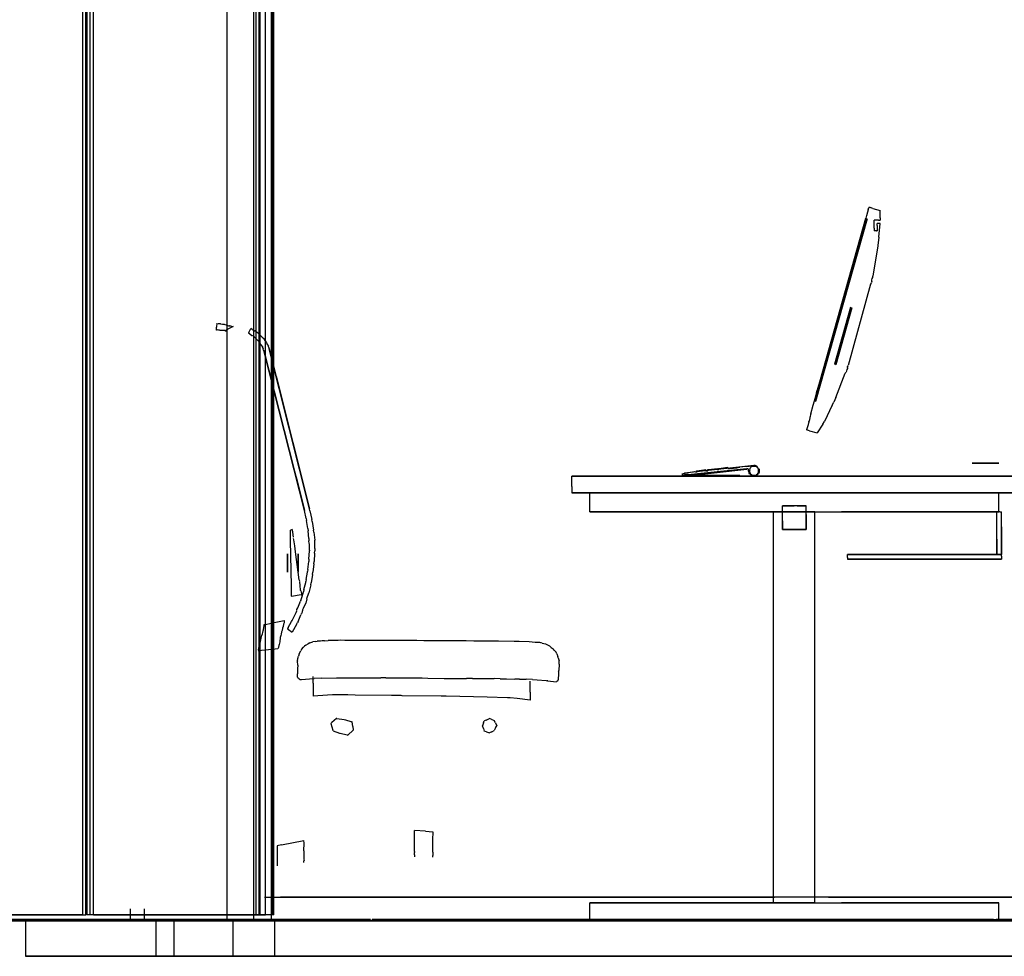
# Model space of a CAD drawing. Header units: millimetres. Extents: x -9985 to 240895, y -184894 to 39395.
# Tile 37 of 164: x 1508 to 3170, y -73295 to -71715. Entities that reach past the tile are written whole.
import ezdxf

# ---------------------------------------------------------------- set-up
doc = ezdxf.new("R2010")
doc.units = ezdxf.units.MM
for name, color, linetype in [('S-TAGLIO-ARR', 9, 'Continuous'), ('S-TAGLIO-PAV', 33, 'Continuous'), ('S-VISTA', 8, 'Continuous'), ('S-VISTA-ARREDI', 9, 'Continuous')]:
    doc.layers.add(name, color=color, linetype=linetype)

msp = doc.modelspace()

# ---------------------------------------------------------------- hatches: boundary and pattern name
at = {"layer": 'S-TAGLIO-PAV'}
for points in [[(2100, -73235), (1756, -73235), (1318, -73235), (900, -73235), (900, -73233), (1800, -73233), (2100, -73233), (2100, -73235)], [(3304, -73235), (2104, -73235), (2104, -73233), (2202, -73233), (3304, -73233), (3304, -73235)]]:
    msp.add_hatch(color=33, dxfattribs=at).paths.add_polyline_path(points)

# ---------------------------------------------------------------- linework, layer by layer
at = {"layer": 'S-TAGLIO-ARR'}
for p, q in [((2939.873, -72035.946), (2941, -72032)), ((2942.436, -72032), (2941, -72032)), ((2942.436, -72032), (2943, -72032)), ((2947.791, -72033.409), (2943, -72032)), ((2947.791, -72033.409), (2960, -72037)), ((2877.11, -72258.269), (2936, -72050)), ((2937.127, -72045.491), (2936, -72050)), ((2937.132, -72045.474), (2937.704, -72044.888)), ((2939.873, -72035.946), (2937.691, -72043.8)), ((2937.691, -72043.8), (2937.697, -72044.342)), ((2937.697, -72044.342), (2937.704, -72044.888)), ((2960, -72049.156), (2960, -72037)), ((2960, -72049.156), (2960, -72053)), ((2950, -72066.41), (2950, -72053)), ((2957.45, -72053), (2950, -72053)), ((2950, -72066.41), (2950, -72071)), ((2955, -72062.06), (2955, -72059)), ((2958.725, -72059), (2955, -72059)), ((2955, -72062.06), (2955, -72071)), ((2957.45, -72053), (2960, -72053)), ((2957.513, -72082.002), (2960, -72059)), ((2960, -72059), (2958.725, -72059)), ((2953.725, -72071), (2950, -72071)), ((2953.725, -72071), (2955, -72071)), ((2957.513, -72082.002), (2956, -72096)), ((2956, -72096.398), (2947.88, -72147.424)), ((2946.465, -72151.347), (2947.633, -72149.989)), ((2947.667, -72149.703), (2947.88, -72147.424)), ((2943.916, -72161.376), (2906.143, -72298.552)), ((2944.955, -72159.23), (2943.958, -72161.223)), ((2944.955, -72159.23), (2945.37, -72158.26)), ((2946.061, -72156.59), (2945.37, -72158.26)), ((2946.07, -72156.557), (2946.179, -72153.907)), ((2946.206, -72153.824), (2946.448, -72151.49)), ((1841.072, -72227), (1840.453, -72233.503)), ((1843.167, -72227.432), (1846.607, -72227.569)), ((1846.607, -72227.569), (1847.293, -72227.818)), ((1847.293, -72227.818), (1850.21, -72228.702)), ((1850.21, -72228.702), (1850.953, -72228.743)), ((1850.953, -72228.743), (1853.21, -72228.868)), ((1853.21, -72228.868), (1854.129, -72229.226)), ((1854.129, -72229.226), (1856.655, -72229.998)), ((1856.655, -72229.998), (1857.222, -72230.037)), ((1857.222, -72230.037), (1859.556, -72230.741)), ((1868.354, -72232.785), (1859.362, -72237.311)), ((1859.556, -72230.741), (1860.674, -72231.178)), ((1860.674, -72231.178), (1862.405, -72231.281)), ((1862.963, -72231.306), (1862.405, -72231.281)), ((1862.963, -72231.306), (1863.694, -72231.358)), ((1863.694, -72231.358), (1865.631, -72231.947)), ((1865.631, -72231.947), (1866.389, -72232.478)), ((1866.389, -72232.478), (1868.122, -72232.824)), ((1840.126, -72238.531), (1840.453, -72233.503)), ((1840.829, -72238.61), (1840.126, -72238.531)), ((1841.327, -72238.332), (1840.829, -72238.61)), ((1843.483, -72238.944), (1841.327, -72238.332)), ((1845.538, -72239.008), (1843.797, -72238.959)), ((1847.913, -72239.156), (1846.033, -72239.06)), ((1848.677, -72239.195), (1847.913, -72239.156)), ((1849.589, -72239.242), (1848.677, -72239.195)), ((1850.103, -72239.285), (1849.589, -72239.242)), ((1851.845, -72239.375), (1850.103, -72239.285)), ((1853.232, -72239.466), (1852.402, -72239.423)), ((1853.831, -72239.518), (1853.232, -72239.466)), ((1855.243, -72240.171), (1853.831, -72239.518)), ((1859.362, -72237.311), (1855.205, -72239.801)), ((1855.749, -72240.191), (1855.243, -72240.171)), ((1855.749, -72240.191), (1856.274, -72240.212)), ((1857.219, -72240.274), (1856.274, -72240.212)), ((1857.778, -72240.296), (1857.219, -72240.274)), ((1894.712, -72242.575), (1894, -72244)), ((1896.467, -72245.645), (1894, -72244)), ((1894.712, -72242.575), (1898, -72236)), ((1896.467, -72245.645), (1897, -72246)), ((1899.467, -72247.645), (1897, -72246)), ((1900.472, -72237.648), (1898, -72236)), ((1899.467, -72247.645), (1900, -72248)), ((1902.467, -72248.822), (1900, -72248)), ((1900.472, -72237.648), (1901, -72238)), ((1904.288, -72239.644), (1901, -72238)), ((1902.467, -72248.822), (1903, -72249)), ((1904.645, -72250.645), (1903, -72249)), ((1904.288, -72239.644), (1905, -72240)), ((1907.467, -72241.645), (1905, -72240)), ((1907.467, -72241.645), (1908, -72242)), ((1910.467, -72243.645), (1908, -72242)), ((1910.467, -72243.645), (1911, -72244)), ((1913.467, -72246.467), (1911, -72244)), ((1913.467, -72246.467), (1914, -72247)), ((1914.533, -72247.533), (1914, -72247)), ((1914.533, -72247.533), (1917, -72250)), ((1904.645, -72250.645), (1905, -72251)), ((1907.467, -72253.467), (1905, -72251)), ((1907.467, -72253.467), (1908, -72254)), ((1909.641, -72255.641), (1908, -72254)), ((1909.641, -72255.641), (1910, -72256)), ((1911.642, -72257.642), (1910, -72256)), ((1911.642, -72257.642), (1912, -72258)), ((1913.642, -72260.462), (1912, -72258)), ((1913.642, -72260.462), (1914, -72261)), ((1915.642, -72263.462), (1914, -72261)), ((1915.642, -72263.462), (1916, -72264)), ((1917.642, -72266.462), (1916, -72264)), ((1917.533, -72250.533), (1917, -72250)), ((1917.533, -72250.533), (1920, -72253)), ((1917.642, -72266.462), (1918, -72267)), ((1920.354, -72253.532), (1920, -72253)), ((1920.354, -72253.532), (1922, -72256)), ((1922.358, -72256.538), (1922, -72256)), ((1922.358, -72256.538), (1924, -72259)), ((1924.358, -72259.717), (1924, -72259)), ((1924.358, -72259.717), (1926, -72263)), ((1926.358, -72263.538), (1926, -72263)), ((1926.358, -72263.538), (1928, -72266)), ((1928.179, -72266.717), (1928, -72266)), ((2877.11, -72258.269), (2854, -72340)), ((1918.821, -72269.462), (1918, -72267)), ((1918.821, -72269.462), (1919, -72270)), ((1919.819, -72272.456), (1919, -72270)), ((1919.819, -72272.456), (1920, -72273)), ((1974.44, -72486.026), (1920, -72273)), ((1928.179, -72266.717), (1929, -72270)), ((1940.706, -72316.481), (1929, -72270)), ((2905.084, -72300.78), (2906.08, -72298.787)), ((2885.11, -72352.613), (2900.946, -72311.282)), ((2902.37, -72310), (2900.946, -72311.282)), ((2902.976, -72307.56), (2902.452, -72309.8)), ((2903.546, -72305.114), (2903.014, -72307.375)), ((2904.829, -72303.412), (2903.583, -72305.034)), ((2905, -72301.74), (2904.841, -72303.387)), ((2905, -72301.74), (2905.084, -72300.78)), ((1940.706, -72316.481), (1997, -72540)), ((2852.64, -72344.897), (2849, -72358)), ((2852.64, -72344.897), (2854, -72340)), ((2843.082, -72380.004), (2847.246, -72365.015)), ((2847.246, -72365.015), (2849, -72358)), ((2879.332, -72365.503), (2866, -72393)), ((2879.332, -72365.503), (2882, -72360)), ((2885.11, -72352.613), (2882, -72360)), ((2842.654, -72381.712), (2842.182, -72383.575)), ((2843.082, -72380.004), (2842.654, -72381.712)), ((2838.325, -72398.863), (2837.737, -72398.895)), ((2837.737, -72398.895), (2837.737, -72399.474)), ((2838.334, -72397.664), (2838.325, -72398.282)), ((2838.325, -72398.282), (2838.325, -72398.863)), ((2838.334, -72397.081), (2838.334, -72397.664)), ((2838.929, -72396.456), (2838.343, -72397.042)), ((2838.94, -72394.651), (2838.929, -72395.285)), ((2838.929, -72395.285), (2838.929, -72395.87)), ((2838.929, -72395.87), (2838.929, -72396.456)), ((2839.528, -72394.651), (2838.94, -72394.651)), ((2840.116, -72392.298), (2839.528, -72392.886)), ((2839.528, -72393.474), (2839.528, -72392.886)), ((2839.528, -72393.474), (2839.528, -72394.062)), ((2839.528, -72394.062), (2839.528, -72394.651)), ((2840.686, -72390.599), (2840.1, -72390.599)), ((2840.1, -72390.599), (2840.1, -72391.184)), ((2840.116, -72391.122), (2840.116, -72391.71)), ((2840.116, -72391.71), (2840.116, -72392.298)), ((2841.594, -72386.86), (2840.65, -72389.564)), ((2840.65, -72389.564), (2840.668, -72390.079)), ((2840.668, -72390.079), (2840.686, -72390.599)), ((2841.634, -72385.718), (2841.553, -72386.455)), ((2841.574, -72386.378), (2841.594, -72386.86)), ((2841.712, -72385.007), (2841.634, -72385.718)), ((2842.182, -72383.575), (2841.712, -72385.007)), ((2863.117, -72397.565), (2854, -72412)), ((2863.117, -72397.565), (2866, -72393)), ((2837.717, -72400.132), (2836, -72407)), ((2841.073, -72408.409), (2836, -72407)), ((2837.73, -72399.503), (2837.73, -72400.079)), ((2841.073, -72408.409), (2854, -72412)), ((2626, -72481), (2629.744, -72480.064)), ((2626, -72481.203), (2626, -72484)), ((2630, -72480), (2630.543, -72480)), ((2637.091, -72482.257), (2630, -72483)), ((2630.315, -72480), (2631, -72480)), ((2631, -72480), (2636.04, -72479.37)), ((2647, -72478), (2636.04, -72479.37)), ((2637.091, -72482.257), (2735, -72472)), ((2637.091, -72484.19), (2735, -72473)), ((2647.685, -72478), (2647, -72478)), ((2648, -72478), (2647.457, -72478)), ((2648.309, -72478), (2651, -72478)), ((2650, -72476), (2658.686, -72474.914)), ((2650.457, -72476.914), (2650, -72476)), ((2650.457, -72476.914), (2651, -72478)), ((2658.686, -72474.914), (2666, -72474)), ((2666, -72474.914), (2666, -72474)), ((2666, -72474.914), (2666, -72476)), ((2666, -72476), (2667.629, -72476)), ((2667.629, -72476), (2669, -72476)), ((2669, -72474), (2675.417, -72473.198)), ((2669, -72475.198), (2669, -72474)), ((2669, -72475.198), (2669, -72476)), ((2675.417, -72473.198), (2685, -72472)), ((2685, -72473.198), (2685, -72472)), ((2685, -72473.198), (2685, -72474)), ((2685, -72474), (2686.203, -72474)), ((2686.203, -72474), (2688, -72474)), ((2687, -72472), (2691.883, -72471.39)), ((2687.695, -72473.39), (2687, -72472)), ((2687.695, -72473.39), (2688, -72474)), ((2691.883, -72471.39), (2703, -72470)), ((2703, -72471.39), (2703, -72470)), ((2703, -72471.39), (2703, -72472)), ((2703, -72472), (2703.916, -72472)), ((2703.916, -72472), (2705.289, -72472)), ((2705.543, -72472), (2706.391, -72472)), ((2706.315, -72472), (2710.725, -72471.37)), ((2710.725, -72471.37), (2711.67, -72471.37)), ((2711.67, -72471.37), (2712.355, -72471.37)), ((2712.355, -72471.37), (2717.71, -72470.74)), ((2717.71, -72470.74), (2718.34, -72470.74)), ((2718.34, -72470.74), (2723.38, -72470.11)), ((2728.56, -72469.37), (2723.38, -72470.11)), ((2733, -72469), (2728.56, -72469.37)), ((2734, -72469), (2733.123, -72469)), ((2734.821, -72468.874), (2734.069, -72468.989)), ((2734.821, -72468.874), (2747, -72467)), ((2735, -72472.068), (2735, -72473)), ((2735.08, -72472), (2736, -72472)), ((2736.08, -72472), (2737, -72472)), ((2737, -72472.08), (2737, -72473)), ((2737.92, -72473), (2737, -72473)), ((2738, -72473.92), (2738, -72473)), ((2738, -72474.92), (2738, -72474)), ((2738, -72475.92), (2738, -72475)), ((2738.92, -72477.84), (2738, -72476)), ((2739.92, -72474.16), (2739, -72476)), ((2739, -72480.76), (2739, -72478)), ((2740.84, -72481.92), (2739, -72481)), ((2739.08, -72476.16), (2740, -72478)), ((2741.84, -72470.16), (2740, -72472)), ((2740, -72472.16), (2740, -72474)), ((2740, -72478.16), (2740, -72480)), ((2740.16, -72480.16), (2742, -72482)), ((2741.16, -72482.16), (2743, -72484)), ((2742.92, -72482.92), (2742, -72482)), ((2742.08, -72469.92), (2743, -72469)), ((2743.16, -72468.92), (2745, -72468)), ((2745.16, -72468), (2747, -72468)), ((2748.84, -72467), (2747, -72467)), ((2747.16, -72468), (2749, -72468)), ((2751.76, -72467.92), (2749, -72467)), ((2749.16, -72468.08), (2751, -72469)), ((2752.84, -72482.08), (2751, -72483)), ((2751.16, -72469.08), (2753, -72470)), ((2752.92, -72469.84), (2752, -72468)), ((2752.08, -72483.84), (2753, -72482)), ((2753.92, -72471.84), (2753, -72470)), ((2754.84, -72481.08), (2753, -72482)), ((2753.08, -72481.84), (2754, -72480)), ((2753.16, -72470.16), (2755, -72472)), ((2754.92, -72473.84), (2754, -72472)), ((2754.08, -72479.84), (2755, -72478)), ((2755, -72475.84), (2755, -72474)), ((2755, -72477.84), (2755, -72476)), ((2755.92, -72478.24), (2755, -72481)), ((2755.08, -72472.16), (2756, -72474)), ((2756, -72474.16), (2756, -72476)), ((2756, -72476.16), (2756, -72478)), ((1974.44, -72486.026), (1989, -72543)), ((2901.644, -72485), (2440, -72485)), ((2440, -72502.235), (2440, -72485)), ((2630, -72483), (2626.27, -72483.932)), ((2630, -72484.865), (2630, -72483)), ((2637.091, -72484.19), (2630, -72485)), ((2744.84, -72483.92), (2743, -72483)), ((2743.16, -72484.08), (2745, -72485)), ((2746.84, -72484), (2745, -72484)), ((2745.16, -72485), (2747, -72485)), ((2748.84, -72484), (2747, -72484)), ((2747.16, -72485), (2749, -72485)), ((2750.84, -72483.08), (2749, -72484)), ((2749.24, -72484.92), (2752, -72484)), ((2901.644, -72485), (3190, -72485)), ((2440, -72502.235), (2440, -72513)), ((2728.356, -72513), (2440, -72513)), ((2728.356, -72513), (3190, -72513)), ((1991.384, -72556.51), (1989, -72543)), ((1997.812, -72543.655), (1997, -72540)), ((1997.812, -72543.655), (2001, -72558)), ((2820.182, -72535), (2795, -72535)), ((2795, -72560.182), (2795, -72535)), ((2820.182, -72535), (2835, -72535)), ((2835, -72549.818), (2835, -72535)), ((3162.155, -72545), (3157, -72545)), ((3157, -72591.397), (3157, -72545)), ((3162.155, -72545), (3165, -72545)), ((3165, -72570.603), (3165, -72545)), ((1991.384, -72556.51), (1992, -72560)), ((1994.38, -72573.488), (1992, -72560)), ((2001.613, -72561.678), (2001, -72558)), ((2001.613, -72561.678), (2004, -72576)), ((2795, -72560.182), (2795, -72575)), ((2835, -72549.818), (2835, -72575)), ((1965, -72579.614), (1965, -72576.087)), ((1965, -72583.338), (1965, -72580)), ((1967.806, -72575.065), (1965.099, -72575.967)), ((1969, -72579), (1968.059, -72575.235)), ((1969.087, -72579.781), (1969, -72579)), ((1970, -72588), (1969.087, -72579.781)), ((1994.38, -72573.488), (1995, -72577)), ((1995.792, -72590.466), (1995, -72577)), ((2004.411, -72579.496), (2004, -72576)), ((2004.411, -72579.496), (2006, -72593)), ((2809.818, -72575), (2795, -72575)), ((2809.818, -72575), (2835, -72575)), ((3165, -72570.603), (3165, -72617)), ((1965, -72592.294), (1965, -72583.338)), ((1965.048, -72593.671), (1965, -72592.294)), ((1966, -72644.13), (1965.048, -72593.671)), ((1970.704, -72592.222), (1970, -72589.942)), ((1972.185, -72602.593), (1970.704, -72592.222)), ((1995.792, -72590.466), (1996, -72594)), ((1996.791, -72598.745), (1996, -72594)), ((1997, -72600), (1996.791, -72598.745)), ((2006, -72598.745), (2006, -72593.207)), ((2006, -72600), (2006, -72598.745)), ((3157, -72591.397), (3157, -72617)), ((1973.667, -72612.963), (1972.185, -72602.593)), ((1980, -72660.111), (1973.667, -72612.963)), ((1996.209, -72625.244), (1997, -72611)), ((1997, -72601.252), (1997, -72600)), ((1997, -72606), (1997, -72601.252)), ((1997, -72609.957), (1997, -72606)), ((1997, -72609.957), (1997, -72611)), ((2005.791, -72614.756), (2005, -72629)), ((2005.791, -72614.756), (2006, -72611)), ((2006, -72601.252), (2006, -72600)), ((2006, -72606), (2006, -72601.252)), ((2006, -72607.043), (2006, -72606)), ((2006, -72607.043), (2006, -72611)), ((1994.417, -72642.452), (1996, -72629)), ((1996.209, -72625.244), (1996, -72629)), ((2004.583, -72632.756), (2005, -72629)), ((3072.546, -72617), (2905, -72617)), ((2905, -72622.155), (2905, -72617)), ((2905, -72622.155), (2905, -72625)), ((2997.454, -72625), (2905, -72625)), ((2997.454, -72625), (3165, -72625)), ((3072.546, -72617), (3165, -72617)), ((3159.845, -72617), (3157, -72617)), ((3159.845, -72617), (3165, -72617)), ((3165, -72619.845), (3165, -72617)), ((3165, -72619.845), (3165, -72625)), ((1966, -72646.671), (1966, -72644.13)), ((1966.736, -72668.092), (1966, -72646.671)), ((1991.626, -72659.452), (1994, -72646.791)), ((1994.417, -72642.452), (1994, -72646)), ((1994, -72646.791), (1994, -72646)), ((2002.374, -72650.756), (2003, -72647)), ((2004.583, -72632.756), (2003, -72647)), ((1980.689, -72662.132), (1980, -72660.111)), ((1981.42, -72670.037), (1980.647, -72662.532)), ((1987.835, -72676.452), (1991, -72664.583)), ((1991.626, -72659.452), (1991, -72663)), ((1991, -72664.583), (1991, -72663)), ((1999.165, -72668.548), (2000, -72665)), ((2002.374, -72650.756), (2000, -72665)), ((1967, -72673.908), (1966.736, -72668.092)), ((1967, -72680.786), (1967, -72673.908)), ((1967, -72687.376), (1967, -72680.786)), ((1982, -72677), (1981.42, -72670.037)), ((1982.165, -72677.659), (1982, -72677)), ((1982.403, -72678.611), (1982.165, -72677.659)), ((1982.403, -72678.611), (1984, -72685)), ((1984.626, -72687.913), (1987, -72680)), ((1987.835, -72676.452), (1987, -72680)), ((1999.165, -72668.548), (1996, -72682)), ((1982.923, -72685.19), (1967, -72688)), ((1967, -72687.376), (1967, -72687.887)), ((1977.231, -72707.127), (1982, -72696)), ((1982.417, -72694.748), (1982, -72696)), ((1982.417, -72694.748), (1984, -72690)), ((1982.923, -72685.19), (1984, -72685)), ((1984, -72690), (1984.626, -72687.913)), ((1992.582, -72691.882), (1991, -72699)), ((1992.582, -72691.882), (1993, -72690)), ((1993, -72690), (1995.374, -72683.669)), ((1995.374, -72683.669), (1996, -72682)), ((1974.336, -72715.327), (1974.755, -72714.49)), ((1974.755, -72714.49), (1975.172, -72713.656)), ((1975.172, -72713.656), (1976, -72712)), ((1976, -72710), (1977.231, -72707.127)), ((1976, -72711.588), (1976, -72710)), ((1985.587, -72711.239), (1984, -72716)), ((1985.587, -72711.239), (1986, -72710)), ((1986, -72710), (1987.028, -72707.738)), ((1987.028, -72707.738), (1991, -72699)), ((1925.182, -72734.442), (1940.553, -72731.445)), ((1940.553, -72731.445), (1954.543, -72728.457)), ((1954.466, -72728.767), (1954.244, -72732.239)), ((1961.319, -72740.55), (1967, -72730)), ((1967, -72730), (1967.799, -72728.403)), ((1967.799, -72728.403), (1968, -72728)), ((1974.336, -72715.327), (1968, -72728)), ((1977.8, -72730.4), (1977, -72732)), ((1977.8, -72730.4), (1978, -72730)), ((1978, -72730), (1982.76, -72718.893)), ((1982.763, -72718.474), (1983.177, -72717.646)), ((1983.177, -72717.646), (1983.589, -72716.821)), ((1983.589, -72716.821), (1984, -72716)), ((1918.26, -72748.87), (1918.883, -72746.02)), ((1918.883, -72746.02), (1919.503, -72744.075)), ((1919.503, -72744.075), (1920.337, -72740.099)), ((1920.337, -72740.099), (1920.551, -72737.575)), ((1920.453, -72735.547), (1925.182, -72734.442)), ((1920.551, -72737.575), (1920.453, -72735.547)), ((1950.158, -72747.684), (1949.354, -72751.646)), ((1950.839, -72745.161), (1950.158, -72747.684)), ((1951.76, -72741.297), (1950.839, -72745.161)), ((1952.528, -72738.472), (1951.76, -72741.297)), ((1953.386, -72734.895), (1952.528, -72738.472)), ((1954.244, -72732.239), (1953.386, -72734.895)), ((1961.319, -72740.55), (1960, -72743)), ((1961.536, -72743.96), (1960, -72743)), ((1961.536, -72743.96), (1968, -72748)), ((1975.188, -72735.221), (1968, -72748)), ((1975.188, -72735.221), (1977, -72732)), ((1913.753, -72767.014), (1914.653, -72763.77)), ((1914.653, -72763.77), (1915.158, -72761.282)), ((1915.158, -72761.282), (1915.556, -72758.254)), ((1915.556, -72758.254), (1916.033, -72755.972)), ((1916.033, -72755.972), (1916.865, -72753.775)), ((1916.865, -72753.775), (1917.941, -72751.193)), ((1917.941, -72751.193), (1918.26, -72748.87)), ((1946.88, -72764.505), (1945.784, -72769.216)), ((1947.376, -72762.624), (1946.88, -72764.505)), ((1947.559, -72758.96), (1947.376, -72762.624)), ((1947.808, -72757.192), (1947.559, -72758.96)), ((1948.821, -72753.556), (1947.808, -72757.192)), ((1949.354, -72751.646), (1948.821, -72753.556)), ((1998.021, -72766.391), (2002.884, -72764.558)), ((2006.59, -72763.98), (2002.884, -72764.558)), ((2006.59, -72763.98), (2010.204, -72763.398)), ((2015.879, -72763.312), (2010.204, -72763.398)), ((2018.272, -72763), (2015.879, -72763.312)), ((2022.482, -72762.592), (2018.272, -72763)), ((2022.482, -72762.592), (2028.661, -72762.339)), ((2045.59, -72762), (2028.661, -72762.339)), ((2050.053, -72761.948), (2045.59, -72762)), ((2056.93, -72762), (2050.053, -72761.948)), ((2085.079, -72762), (2056.93, -72762)), ((2093.875, -72762.125), (2085.079, -72762)), ((2099.257, -72762.135), (2093.875, -72762.125)), ((2133, -72762.199), (2099.257, -72762.135)), ((2142.881, -72762.215), (2133, -72762.199)), ((2178.273, -72762.273), (2142.881, -72762.215)), ((2189.905, -72762.567), (2178.273, -72762.273)), ((2219.335, -72762.669), (2189.905, -72762.567)), ((2233.923, -72762.694), (2219.335, -72762.669)), ((2261.37, -72762.741), (2233.923, -72762.694)), ((2274.593, -72763.37), (2261.37, -72762.741)), ((2291.218, -72763.384), (2274.593, -72763.37)), ((2304.218, -72763.406), (2291.218, -72763.384)), ((2316.097, -72763.406), (2304.218, -72763.406)), ((2342.242, -72763.875), (2316.097, -72763.406)), ((2344.767, -72763.884), (2342.242, -72763.875)), ((2350.977, -72764), (2344.767, -72763.884)), ((2367.728, -72764.728), (2350.977, -72764)), ((2373.009, -72765.092), (2367.728, -72764.728)), ((1939.131, -72776.774), (1910.327, -72779.673)), ((1911.292, -72778.708), (1911.832, -72774.678)), ((1911.832, -72774.678), (1912.235, -72773.092)), ((1912.235, -72773.092), (1913.388, -72768.767)), ((1913.388, -72768.767), (1913.753, -72767.014)), ((1943.555, -72776.301), (1939.131, -72776.774)), ((1945.414, -72770.806), (1944.266, -72775.734)), ((1945.784, -72769.216), (1945.414, -72770.806)), ((1979.579, -72784.711), (1982.421, -72779.736)), ((1983.579, -72777.711), (1982.421, -72779.736)), ((1983.579, -72777.711), (1987.006, -72773.656)), ((1988.704, -72771.648), (1987.006, -72773.656)), ((1991.003, -72770.123), (1988.704, -72771.648)), ((1991.003, -72770.123), (1994.751, -72767.625)), ((1998.021, -72766.391), (1994.751, -72767.625)), ((2378, -72765.395), (2373.009, -72765.092)), ((2380.633, -72765.527), (2378, -72765.395)), ((2385.9, -72765.79), (2380.633, -72765.527)), ((2387.307, -72765.937), (2385.9, -72765.79)), ((2387.91, -72766), (2387.307, -72765.937)), ((2389.913, -72766.874), (2387.546, -72766.273)), ((2389.913, -72766.874), (2395.124, -72767.749)), ((2395.124, -72767.749), (2397.822, -72769.123)), ((2397.822, -72769.123), (2401.921, -72771.461)), ((2404.931, -72773.948), (2401.921, -72771.461)), ((2404.931, -72773.948), (2408.102, -72776.102)), ((2410.272, -72778.696), (2408.102, -72776.102)), ((2410.272, -72778.696), (2413.22, -72782.22)), ((1977.204, -72796.389), (1977.192, -72797.096)), ((1977.353, -72804.038), (1977.192, -72797.096)), ((1977.204, -72796.389), (1977.421, -72792.842)), ((1977.421, -72792.842), (1978.579, -72788.788)), ((1979.579, -72784.711), (1978.579, -72788.788)), ((2414.368, -72784.842), (2413.22, -72782.22)), ((2414.368, -72784.842), (2416.338, -72789.338)), ((2417, -72791.778), (2416.338, -72789.338)), ((2417, -72791.778), (2418.486, -72796.743)), ((2418.573, -72799.932), (2418.486, -72796.743)), ((1976.904, -72813.795), (1976.884, -72818.536)), ((1977.353, -72804.038), (1976.904, -72809.877)), ((1976.904, -72809.877), (1976.904, -72811.685)), ((1976.904, -72811.685), (1976.904, -72813.795)), ((2417.547, -72814.179), (2417.342, -72817.931)), ((2417.547, -72814.179), (2417.613, -72812.768)), ((2418.378, -72801.933), (2417.613, -72812.768)), ((2418.378, -72801.933), (2418.45, -72800.67)), ((2418.45, -72800.45), (2418.573, -72799.932)), ((1976.947, -72823.524), (1976.884, -72818.536)), ((1977, -72824), (1976.947, -72823.524)), ((1977, -72824.092), (1977.519, -72824.741)), ((1977.519, -72825), (1978.259, -72825.741)), ((1978.519, -72826), (1978.259, -72825.741)), ((1978.519, -72826), (1979.259, -72826.741)), ((1979.519, -72827), (1979.259, -72826.741)), ((1979.519, -72827), (1980.259, -72827.741)), ((1980.259, -72827.741), (1980.908, -72828)), ((1980.947, -72828), (1983.96, -72827.815)), ((1983.96, -72827.815), (1997.204, -72826.898)), ((1997.204, -72826.898), (2005.15, -72826.592)), ((2003.302, -72834.422), (2003.302, -72822.906)), ((2016.868, -72826), (2005.15, -72826.592)), ((2016.868, -72826), (2042.794, -72825.256)), ((2042.794, -72825.256), (2051.851, -72825.149)), ((2051.851, -72825.149), (2081.63, -72825.194)), ((2081.63, -72825.194), (2088.801, -72825.199)), ((2088.801, -72825.199), (2117.63, -72825.22)), ((2125.774, -72825.226), (2117.63, -72825.22)), ((2125.774, -72825.226), (2152.877, -72825.247)), ((2152.877, -72825.247), (2162, -72825.253)), ((2162, -72825.253), (2187.449, -72825.273)), ((2187.449, -72825.273), (2197, -72825.546)), ((2197, -72825.546), (2224.63, -72826.273)), ((2224.63, -72826.273), (2235.273, -72826.273)), ((2235.273, -72826.273), (2262.176, -72826.273)), ((2272.273, -72826.546), (2262.176, -72826.273)), ((2272.273, -72826.546), (2297.796, -72826.583)), ((2297.796, -72826.583), (2308.598, -72826.598)), ((2319.071, -72826.898), (2308.598, -72826.598)), ((2319.071, -72826.898), (2329.543, -72827.197)), ((2329.543, -72827.197), (2343.598, -72827.598)), ((2351.63, -72827.576), (2343.598, -72827.598)), ((2351.63, -72827.576), (2362.546, -72827.546)), ((2373.356, -72828), (2362.546, -72827.546)), ((2369.419, -72849.282), (2369.419, -72830.674)), ((2373.356, -72828), (2381.354, -72828.354)), ((2381.354, -72828.354), (2396.314, -72829.895)), ((2396.314, -72829.895), (2398.144, -72830.072)), ((2399.37, -72830.242), (2398.144, -72830.072)), ((2399.37, -72830.242), (2413.437, -72832.219)), ((2414.484, -72831.49), (2414.981, -72830.994)), ((2414.981, -72830.994), (2415.484, -72830.49)), ((2415.484, -72829.987), (2415.981, -72829.49)), ((2415.484, -72830.49), (2415.484, -72829.987)), ((2415.981, -72829.49), (2416.484, -72829.49)), ((2416.484, -72829.49), (2416.62, -72828.62)), ((2417.342, -72817.931), (2416.537, -72828.537)), ((2003.302, -72834.422), (2003.302, -72855.906)), ((2413.484, -72831.49), (2413.987, -72831.49)), ((2413.524, -72832.175), (2413.484, -72831.49)), ((2011.087, -72855.714), (2003.302, -72855.906)), ((2036.209, -72854.046), (2011.087, -72855.714)), ((2062.115, -72854.101), (2036.209, -72854.046)), ((2074.441, -72854.482), (2062.115, -72854.101)), ((2135.79, -72855.245), (2074.441, -72854.482)), ((2150.397, -72855.278), (2135.79, -72855.245)), ((2152.02, -72855.3), (2150.397, -72855.278)), ((2153.686, -72855.322), (2152.02, -72855.3)), ((2219.185, -72856.045), (2153.686, -72855.322)), ((2221.977, -72856.069), (2219.185, -72856.045)), ((2227.715, -72856.274), (2221.977, -72856.069)), ((2296.819, -72858.092), (2227.715, -72856.274)), ((2331.37, -72858.758), (2296.819, -72858.092)), ((2335.768, -72858.842), (2331.37, -72858.758)), ((2347.753, -72860.356), (2335.768, -72858.842)), ((2369.492, -72862.969), (2347.753, -72860.356)), ((2369.419, -72849.282), (2369.492, -72862.969)), ((2042.728, -72893.932), (2034.85, -72900.52)), ((2043.106, -72893.681), (2042.728, -72893.932)), ((2043.106, -72893.681), (2055.646, -72895.61)), ((2056.071, -72895.681), (2068.61, -72899.539)), ((2295.336, -72896.517), (2292, -72898)), ((2295.336, -72896.517), (2301, -72894)), ((2303.965, -72895.112), (2301, -72894)), ((2303.965, -72895.112), (2309, -72897)), ((2310.796, -72901.041), (2309, -72897)), ((2032.992, -72902.074), (2036.649, -72913.789)), ((2034.85, -72900.52), (2033.063, -72902.016)), ((2036.85, -72914.749), (2036.649, -72913.789)), ((2061.85, -72921.674), (2070.65, -72913.542)), ((2069.071, -72899.646), (2068.61, -72899.539)), ((2070.087, -72907.063), (2069.071, -72899.646)), ((2070.087, -72907.063), (2070.939, -72913.274)), ((2070.65, -72913.542), (2070.939, -72913.274)), ((2290.888, -72900.965), (2289, -72906)), ((2290.653, -72910.959), (2289, -72906)), ((2290.653, -72910.959), (2292, -72915)), ((2290.888, -72900.965), (2292, -72898)), ((2304.592, -72916.204), (2309, -72914)), ((2311.204, -72909.592), (2309, -72914)), ((2310.796, -72901.041), (2313, -72906)), ((2311.204, -72909.592), (2313, -72906)), ((2036.85, -72914.749), (2047.952, -72918.449)), ((2047.952, -72918.449), (2048.925, -72918.749)), ((2048.925, -72918.749), (2060.952, -72921.524)), ((2060.952, -72921.524), (2061.85, -72921.674)), ((2296.041, -72916.347), (2292, -72915)), ((2296.041, -72916.347), (2301, -72918)), ((2304.592, -72916.204), (2301, -72918)), ((2174.174, -73083.356), (2174.105, -73082.736)), ((2192.707, -73084), (2174.105, -73082.736)), ((2174.408, -73085.438), (2174.174, -73083.356)), ((2174.377, -73086.626), (2174.408, -73085.438)), ((2174.377, -73103.5), (2174.377, -73086.626)), ((2192.707, -73084), (2205.281, -73084.854)), ((2205.871, -73086.034), (2205.281, -73084.854)), ((2205.389, -73094.341), (2205.871, -73088.786)), ((2205.442, -73101.547), (2205.389, -73094.341)), ((2205.871, -73088.786), (2205.871, -73086.034)), ((1949.875, -73107.111), (1942.442, -73108.621)), ((1942.442, -73108.621), (1942.634, -73116.108)), ((1949.875, -73107.111), (1987.654, -73099.556)), ((1988.055, -73104.033), (1987.654, -73099.556)), ((1987.897, -73117.261), (1988.055, -73104.033)), ((2174.22, -73116.653), (2174.489, -73112.525)), ((2174.46, -73106.458), (2174.377, -73103.5)), ((2174.46, -73111.417), (2174.46, -73106.458)), ((2174.489, -73112.525), (2174.46, -73111.417)), ((2205.442, -73110.939), (2205.442, -73101.547)), ((2205.442, -73114.652), (2205.442, -73110.939)), ((1942.634, -73116.108), (1942.493, -73127.973)), ((1942.493, -73127.973), (1942.653, -73142.478)), ((1987.897, -73117.261), (1987.897, -73122.051)), ((1987.897, -73122.051), (1987.897, -73130.947)), ((2174.24, -73118), (2174.078, -73119.849)), ((2174.086, -73122.829), (2174.078, -73119.849)), ((2174.154, -73123.738), (2174.086, -73122.829)), ((2174.154, -73123.738), (2174.373, -73126.954)), ((2174.24, -73118), (2174.22, -73116.653)), ((2205.279, -73119.103), (2205.442, -73114.652)), ((2205.279, -73119.103), (2205.304, -73125.158)), ((2205.517, -73127.719), (2205.304, -73125.158)), ((1987.555, -73136.489), (1987.834, -73133.978)), ((1988.188, -73133.182), (1987.834, -73133.978)), ((1987.897, -73130.947), (1988.188, -73133.182))]:
    msp.add_line(p, q, dxfattribs=at)
at = {"layer": 'S-TAGLIO-PAV'}
for p, q in [((1800.63, -73233), (900, -73233)), ((1755.682, -73235), (1318.396, -73235)), ((1755.682, -73235), (9433, -73235)), ((1800.63, -73233), (2100, -73233)), ((2100, -73233.499), (2100, -73235)), ((2102.257, -73235), (2100, -73235)), ((2102.262, -73235), (2103, -73235)), ((2201.63, -73233), (2103, -73233)), ((2103, -73233.164), (2103, -73235)), ((2201.63, -73233), (3303, -73233)), ((4680.746, -73295), (1518, -73295))]:
    msp.add_line(p, q, dxfattribs=at)
at = {"layer": 'S-VISTA'}
for p, q in [((1858, -73235), (1858, -70185)), ((1903, -73235), (1903, -70535)), ((1933, -73235), (1933, -70535)), ((1615, -73225), (1615, -70838)), ((1620, -73225), (1620, -70838)), ((1621, -73225), (1621, -70838)), ((1622, -73225), (1622, -70838)), ((1627, -73225), (1627, -70838)), ((1633, -73225), (1633, -70838)), ((1907, -73225), (1907, -70838)), ((1912, -73225), (1912, -70838)), ((1914, -73225), (1914, -70838)), ((1923, -73225), (1923, -70838)), ((1935, -73225), (1935, -70838)), ((1937, -73225), (1937, -70838)), ((1921.389, -73195), (2781.542, -73195)), ((5287.403, -73195), (1947.986, -73195)), ((3526, -73195), (1957.056, -73195)), ((1961.986, -73195), (2771.542, -73195)), ((2872.736, -73195), (3530.5, -73195)), ((2882.736, -73195), (3540.5, -73195)), ((1615, -73225), (1329, -73225)), ((1341, -73225), (1620, -73225)), ((1907, -73225), (1621, -73225)), ((1633, -73225), (1912, -73225)), ((1695, -73235), (1695, -73215)), ((1719, -73235), (1719, -73215)), ((1729, -73225), (1923, -73225)), ((1937, -73225), (1746, -73225)), ((1738, -73235), (-1252, -73235)), ((900, -73233), (2100, -73233)), ((1710, -73233), (900, -73233)), ((900, -73233), (2100, -73233)), ((900, -73233), (2100, -73233)), ((900, -73233), (2100, -73233)), ((1710, -73235), (900, -73235)), ((900, -73235), (2100, -73235)), ((900, -73235), (2100, -73235)), ((900, -73235), (2100, -73235)), ((900, -73235), (2100, -73235)), ((1537, -73235), (959, -73235)), ((1325, -73235), (1903, -73235)), ((1335, -73235), (1864, -73235)), ((1578, -73235), (1386, -73235)), ((1458, -73235), (1558, -73235)), ((1858, -73235), (1503, -73235)), ((1518, -73235), (1518, -73295)), ((1903, -73235), (1537, -73235)), ((1558, -73235), (1633, -73235)), ((1633, -73235), (1578, -73235)), ((1695, -73235), (1660, -73235)), ((1684, -73235), (1719, -73235)), ((1864, -73235), (1693, -73235)), ((1745.597, -73235), (1695, -73235)), ((1710, -73233), (2100, -73233)), ((1710, -73235), (2100, -73235)), ((1716, -73233), (2100, -73233)), ((1716, -73235), (2100, -73235)), ((1718, -73235), (1843, -73235)), ((1719, -73235), (5311.403, -73235)), ((1768, -73233), (1738, -73233)), ((1738, -73235), (1768, -73235)), ((1738, -73235), (1738, -73295)), ((1768, -73235), (1738, -73235)), ((2100, -73233), (1768, -73233)), ((1768, -73235), (5348, -73235)), ((1768, -73235), (1768, -73295)), ((2100, -73235), (1768, -73235)), ((1843, -73235), (1878, -73235)), ((1933, -73235), (1858, -73235)), ((1868, -73235), (1868, -73295)), ((1903, -73235), (1933, -73235)), ((1938, -73235), (1938, -73295)), ((2453.958, -73235), (1947.986, -73235)), ((2103, -73233), (3303, -73233)), ((3151, -73233), (2103, -73233)), ((2103, -73233), (3303, -73233)), ((2103, -73233), (3303, -73233)), ((2103, -73233), (3303, -73233)), ((3151, -73235), (2103, -73235)), ((2103, -73235), (3303, -73235)), ((2103, -73235), (3303, -73235)), ((2103, -73235), (3303, -73235)), ((2103, -73235), (3303, -73235)), ((3151, -73233), (3303, -73233)), ((3151, -73235), (3303, -73235)), ((3303, -73233), (3156, -73233)), ((3156, -73233), (3303, -73233)), ((3303, -73235), (3156, -73235)), ((3156, -73235), (3303, -73235)), ((1518, -73295), (1868, -73295)), ((1938, -73295), (1738, -73295)), ((1738, -73295), (1768, -73295)), ((1768, -73295), (5348, -73295)), ((1868, -73295), (1938, -73295))]:
    msp.add_line(p, q, dxfattribs=at)
at = {"layer": 'S-VISTA-ARREDI'}
for p, q in [((2936, -72050), (2849, -72358)), ((2849, -72358), (2936, -72050)), ((2936, -72050), (2849, -72358)), ((2938, -72051), (2851, -72359)), ((2851, -72359), (2938, -72051)), ((2938, -72051), (2851, -72359)), ((2910, -72200), (2883, -72296)), ((2910, -72200), (2883, -72296)), ((2884, -72297), (2911, -72200)), ((2912, -72201), (2885, -72297)), ((2912, -72201), (2885, -72297)), ((1989, -72543), (1920, -72273)), ((1920, -72273), (1989, -72543)), ((1920, -72273), (1989, -72543)), ((1929, -72270), (1997, -72540)), ((1997, -72540), (1929, -72270)), ((1997, -72540), (1929, -72270)), ((3115, -72463), (3160, -72463)), ((3160, -72463), (3115, -72463)), ((2747, -72467), (2630, -72480)), ((2747, -72467), (2630, -72480)), ((2747, -72467), (2630, -72480)), ((2630, -72483), (2735, -72472)), ((2630, -72483), (2735, -72472)), ((2630, -72483), (2735, -72472)), ((2630, -72483), (2735, -72472)), ((2630, -72483), (2735, -72472)), ((2630, -72483), (2735, -72472)), ((2630, -72485), (2735, -72473)), ((2630, -72485), (2735, -72473)), ((2630, -72485), (2735, -72473)), ((2440, -72485), (3190, -72485)), ((3190, -72485), (2440, -72485)), ((3190, -72485), (2440, -72485)), ((2638, -72484), (2681, -72484)), ((2638, -72484), (2681, -72484)), ((2638, -72485), (2681, -72485)), ((2638, -72485), (2681, -72485)), ((2681, -72484), (2643, -72484)), ((2681, -72484), (2643, -72484)), ((2681, -72485), (2643, -72485)), ((2681, -72485), (2643, -72485)), ((2723, -72484), (2681, -72484)), ((2723, -72484), (2681, -72484)), ((2681, -72484), (2718, -72484)), ((2681, -72484), (2716, -72484)), ((2723, -72485), (2681, -72485)), ((2723, -72485), (2681, -72485)), ((2681, -72485), (2718, -72485)), ((2681, -72485), (2718, -72485)), ((3115, -72485), (3160, -72485)), ((3160, -72485), (3115, -72485)), ((2440, -72513), (3190, -72513)), ((2790, -72513), (2440, -72513)), ((3190, -72513), (2440, -72513)), ((2470, -72513), (2788.462, -72513)), ((2788.462, -72513), (2470, -72513)), ((2470, -72545), (2470, -72513)), ((2470, -72545), (2470, -72513)), ((2470, -72513), (3160, -72513)), ((2788.462, -72513), (2470, -72513)), ((2470, -72545), (2470, -72513)), ((2470, -72545), (2470, -72513)), ((2470, -72513), (3160, -72513)), ((3160, -72513), (2470, -72513)), ((2470, -72545), (2470, -72513)), ((2470, -72545), (2470, -72513)), ((3190, -72513), (2890, -72513)), ((2894.615, -72513), (3160, -72513)), ((3160, -72513), (2894.615, -72513)), ((3160, -72513), (2894.615, -72513)), ((3160, -72545), (3160, -72513)), ((3160, -72545), (3160, -72513)), ((3160, -72545), (3160, -72513)), ((3160, -72545), (3160, -72513)), ((3160, -72545), (3160, -72513)), ((3160, -72545), (3160, -72513)), ((2470, -72545), (2788.462, -72545)), ((2788.462, -72545), (2470, -72545)), ((2470, -72545), (2788.462, -72545)), ((2788.462, -72545), (2470, -72545)), ((2470, -72545), (3160, -72545)), ((2788.462, -72545), (2470, -72545)), ((2780, -72545), (2850, -72545)), ((2850, -72545), (2780, -72545)), ((2780, -73205), (2780, -72545)), ((2780, -73205), (2780, -72545)), ((2780, -72545), (2850, -72545)), ((2850, -72545), (2780, -72545)), ((2780, -73205), (2780, -72545)), ((2780, -73205), (2780, -72545)), ((2780, -72545), (2850, -72545)), ((2850, -72545), (2780, -72545)), ((2780, -73205), (2780, -72545)), ((2780, -73205), (2780, -72545)), ((2795, -72535), (2815, -72535)), ((2815, -72535), (2795, -72535)), ((2795, -72575), (2795, -72535)), ((2795, -72575), (2795, -72535)), ((2835, -72535), (2795, -72535)), ((2795, -72575), (2795, -72535)), ((2835, -72575), (2835, -72535)), ((2850, -73205), (2850, -72545)), ((2850, -73205), (2850, -72545)), ((2850, -73205), (2850, -72545)), ((2850, -73205), (2850, -72545)), ((2850, -73205), (2850, -72545)), ((2850, -73205), (2850, -72545)), ((2894.615, -72545), (3160, -72545)), ((3160, -72545), (2894.615, -72545)), ((2894.615, -72545), (3160, -72545)), ((3160, -72545), (2894.615, -72545)), ((3160, -72545), (2894.615, -72545)), ((3157, -72617), (3157, -72545)), ((3157, -72617), (3157, -72545)), ((3157, -72617), (3157, -72545)), ((3165, -72617), (3165, -72545)), ((3165, -72617), (3165, -72545)), ((3165, -72617), (3165, -72545)), ((2795, -72575), (2815, -72575)), ((2815, -72575), (2795, -72575)), ((2835, -72575), (2795, -72575)), ((1960, -72616), (1960, -72647)), ((1960, -72647), (1960, -72616)), ((1960, -72616), (1960, -72647)), ((1960, -72647), (1960, -72616)), ((1960, -72616), (1960, -72647)), ((1960, -72647), (1960, -72616)), ((1978, -72616), (1978, -72647)), ((1978, -72647), (1978, -72616)), ((1978, -72616), (1978, -72647)), ((1978, -72647), (1978, -72616)), ((1978, -72616), (1978, -72647)), ((1978, -72647), (1978, -72616)), ((2905, -72617), (3165, -72617)), ((3165, -72617), (2905, -72617)), ((3165, -72617), (2905, -72617)), ((2905, -72625), (3165, -72625)), ((3165, -72625), (2905, -72625)), ((3165, -72625), (2905, -72625)), ((2470, -73205), (2788.462, -73205)), ((2788.462, -73205), (2470, -73205)), ((2470, -73235), (2470, -73205)), ((2470, -73235), (2470, -73205)), ((2470, -73205), (2788.462, -73205)), ((2788.462, -73205), (2470, -73205)), ((2470, -73235), (2470, -73205)), ((2470, -73235), (2470, -73205)), ((2470, -73205), (3160, -73205)), ((2788.462, -73205), (2470, -73205)), ((2470, -73235), (2470, -73205)), ((2470, -73235), (2470, -73205)), ((2780, -73205), (2850, -73205)), ((2850, -73205), (2780, -73205)), ((2780, -73205), (2850, -73205)), ((2850, -73205), (2780, -73205)), ((2780, -73205), (2850, -73205)), ((2850, -73205), (2780, -73205)), ((2894.615, -73205), (3160, -73205)), ((3160, -73205), (2894.615, -73205)), ((2894.615, -73205), (3160, -73205)), ((3160, -73205), (2894.615, -73205)), ((3160, -73205), (2894.615, -73205)), ((3160, -73235), (3160, -73205)), ((3160, -73235), (3160, -73205)), ((3160, -73235), (3160, -73205)), ((3160, -73235), (3160, -73205)), ((3160, -73235), (3160, -73205)), ((3160, -73235), (3160, -73205)), ((2470, -73235), (3160, -73235)), ((3160, -73235), (2470, -73235)), ((2470, -73235), (3160, -73235)), ((3160, -73235), (2470, -73235)), ((2470, -73235), (3160, -73235)), ((3160, -73235), (2470, -73235))]:
    msp.add_line(p, q, dxfattribs=at)

doc.saveas('drawing.dxf')
